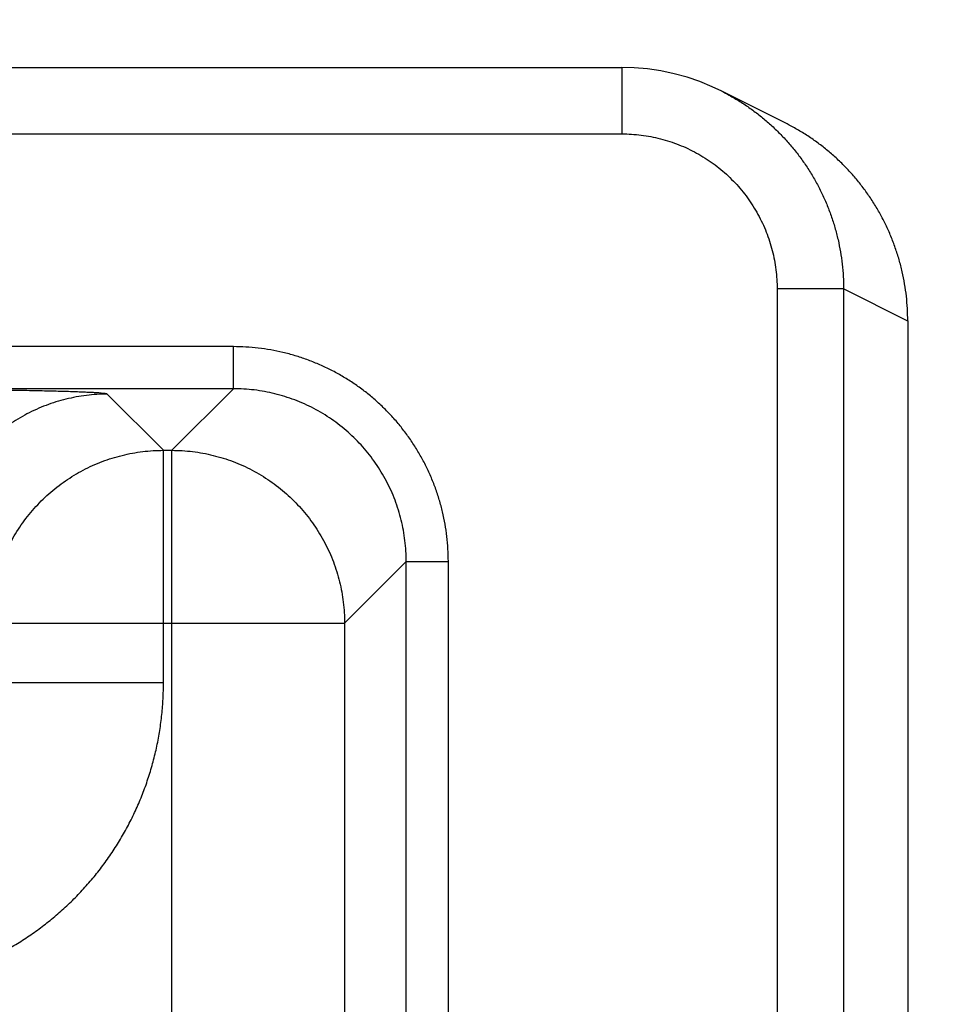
# Model space of a CAD drawing. Header units: inches. Extents: x 0 to 34, y 0 to 22.
# Tile 79 of 83: x 23.599 to 24.016, y 17.412 to 17.856. Entities that reach past the tile are written whole.
import ezdxf

# ---------------------------------------------------------------- set-up
doc = ezdxf.new("R2010")
doc.units = ezdxf.units.IN
doc.header["$LTSCALE"] = 1.87
doc.header["$MEASUREMENT"] = 0
doc.layers.get('0').update_dxf_attribs({"linetype": 'CONTINUOUS'})
doc.layers.add('DIMENSIONS', color=7, linetype='CONTINUOUS')
doc.styles.get("Standard").update_dxf_attribs({"font": 'txt', "width": 0.8})
doc.dimstyles.new('DIMSTYLE_1', dxfattribs={"dimtxt": 0.125, "dimasz": 0.18, "dimexe": 0.18, "dimexo": 0.0625, "dimgap": 0.09, "dimtad": 0, "dimtih": 1, "dimtoh": 1, "dimdec": 3, "dimzin": 4, "dimdsep": 46, "dimtxsty": 'STANDARD', "dimblk": '_FILLED', "dimblk1": '_FILLED', "dimblk2": '_FILLED', "dimcen": 0.09, "dimadec": 0, "dimazin": 0, "dimtp": 0.01, "dimtm": 0.01, "dimtfac": 1, "dimtdec": 3, "dimtofl": 0, "dimtmove": 0, "dimatfit": 3, "dimldrblk": '_FILLED', "dimfxl": 1, "dimtolj": 1, "dimtzin": 4, "dimarcsym": 0})

# ---------------------------------------------------------------- blocks, each defined once
blk = doc.blocks.new('_FILLED')
at = {"color": 0, "linetype": 'BYBLOCK'}
blk.add_solid([(0, 0), (-1, 0.1736), (-1, -0.1736)], dxfattribs=at)
blk = doc.blocks.new('*D11')
at = {"layer": 'DIMENSIONS', "color": 2, "linetype": 'CONTINUOUS'}
for p, q in [((23.22095, 16.65746), (23.22095, 18.71011)), ((23.99995, 17.86536), (23.99995, 18.71011)), ((23.22095, 18.58511), (22.86095, 18.58511)), ((23.99995, 18.58511), (24.61803, 18.58511))]:
    blk.add_line(p, q, dxfattribs=at)
at = {"layer": 'DIMENSIONS', "color": 2, "linetype": 'CONTINUOUS', "xscale": 0.18, "yscale": 0.18, "zscale": 0.18}
blk.add_blockref('_FILLED', (23.22095, 18.58511), dxfattribs=at)
at = {"layer": 'DIMENSIONS', "color": 2, "linetype": 'CONTINUOUS', "xscale": 0.18, "yscale": 0.18, "zscale": 0.18, "rotation": 180}
blk.add_blockref('_FILLED', (23.99995, 18.58511), dxfattribs=at)
at = {"layer": 'DIMENSIONS', "color": 2, "linetype": 'CONTINUOUS', "width": 0.8}
for s, p in [('[', (25.20553, 18.52261)), (']', (25.80553, 18.52261)), ('.779', (24.68053, 18.52261)), ('19.79', (25.30553, 18.52261))]:
    blk.add_text(s, height=0.125, dxfattribs=at).set_placement(p)

msp = doc.modelspace()

# ---------------------------------------------------------------- linework, layer by layer
at = {"color": 7, "linetype": 'CONTINUOUS'}
for p, q in [((23.58744, 17.83478), (23.87097, 17.83478)), ((23.87097, 17.83478), (23.87097, 17.80478)), ((23.94467, 17.80973), (23.9157, 17.82422)), ((23.58727, 17.80478), (23.87097, 17.80478)), ((23.97099, 17.73476), (23.94099, 17.73476)), ((23.94099, 17.73476), (23.94099, 14.46632)), ((23.99995, 17.72028), (23.97099, 17.73476)), ((23.97099, 17.73476), (23.97099, 14.46632)), ((23.99995, 17.72031), (23.99995, 14.48077)), ((23.69564, 17.70871), (20.02527, 17.70871)), ((23.69564, 17.68971), (23.69564, 17.70871)), ((23.69564, 17.68971), (20.02527, 17.68971)), ((23.69564, 17.68971), (23.66782, 17.6619)), ((23.66409, 17.6619), (23.63872, 17.68727)), ((23.66409, 17.6619), (23.66782, 17.6619)), ((23.66409, 17.55689), (23.66409, 17.6619)), ((23.66782, 14.53918), (23.66782, 17.6619)), ((23.77363, 17.61173), (23.74581, 17.58391)), ((23.77363, 17.61173), (23.79263, 17.61173)), ((23.77363, 14.58935), (23.77363, 17.61173)), ((23.79263, 14.58935), (23.79263, 17.61173)), ((23.5861, 17.58391), (23.74581, 17.58391)), ((23.74581, 17.58391), (23.74581, 14.61717)), ((23.66409, 17.55689), (23.5861, 17.55689))]:
    msp.add_line(p, q, dxfattribs=at)
msp.add_lwpolyline([(23.91607, 17.82403), (23.91173, 17.8261), (23.9061, 17.8284), (23.90035, 17.83037), (23.89449, 17.83197), (23.88854, 17.83322), (23.88253, 17.83411), (23.87647, 17.83462), (23.87097, 17.83478)], dxfattribs=at)
for points, knots in [([(23.91607, 17.82403), (23.91718, 17.82347), (23.91993, 17.82202), (23.92423, 17.81948), (23.92889, 17.81637), (23.93337, 17.81299), (23.93765, 17.80938), (23.94173, 17.80553), (23.94558, 17.80145), (23.9492, 17.79717), (23.95257, 17.79269), (23.95569, 17.78802), (23.95854, 17.78319), (23.96112, 17.7782), (23.96341, 17.77308), (23.96542, 17.76783), (23.96712, 17.76248), (23.96853, 17.75704), (23.96962, 17.75154), (23.97041, 17.74597), (23.97088, 17.74038), (23.97099, 17.73663), (23.97099, 17.73476)], [0, 0, 0, 0, 0.033809, 0.084654, 0.135479, 0.186288, 0.237086, 0.28788, 0.338677, 0.389483, 0.440302, 0.491141, 0.541999, 0.592871, 0.643754, 0.69464, 0.74553, 0.796423, 0.84732, 0.89822, 0.949118, 1, 1, 1, 1]), ([(23.99995, 17.72031), (23.99995, 17.72217), (23.99985, 17.72591), (23.99938, 17.73149), (23.9986, 17.73704), (23.9975, 17.74254), (23.9961, 17.74798), (23.99439, 17.75333), (23.99239, 17.75858), (23.9901, 17.76371), (23.98752, 17.7687), (23.98466, 17.77354), (23.98154, 17.77821), (23.97816, 17.7827), (23.97453, 17.78699), (23.97067, 17.79107), (23.96659, 17.79493), (23.96229, 17.79855), (23.95781, 17.80192), (23.95314, 17.80503), (23.94874, 17.80762), (23.94589, 17.80913), (23.94467, 17.80973)], [0, 0, 0, 0, 0.050464, 0.101123, 0.151789, 0.202411, 0.253074, 0.303837, 0.354611, 0.405307, 0.455997, 0.506762, 0.557527, 0.608216, 0.658912, 0.709689, 0.76046, 0.811141, 0.861788, 0.912485, 0.963192, 1, 1, 1, 1]), ([(23.87097, 17.80478), (23.87242, 17.80478), (23.87533, 17.80469), (23.87968, 17.80428), (23.88402, 17.8036), (23.88832, 17.80264), (23.89256, 17.80141), (23.89671, 17.79992), (23.90076, 17.79817), (23.90469, 17.79617), (23.90849, 17.79393), (23.91214, 17.79146), (23.91562, 17.78875), (23.91893, 17.78584), (23.92205, 17.78272), (23.92497, 17.77941), (23.92767, 17.77592), (23.93015, 17.77228), (23.93239, 17.76848), (23.93439, 17.76455), (23.93614, 17.7605), (23.93763, 17.75635), (23.93886, 17.75211), (23.93981, 17.74781), (23.94049, 17.74348), (23.9409, 17.73912), (23.94099, 17.73621), (23.94099, 17.73476)], [0, 0, 0, 0, 0.039553, 0.079324, 0.119255, 0.159297, 0.199401, 0.23952, 0.279613, 0.319677, 0.359734, 0.399801, 0.439885, 0.479977, 0.520072, 0.560164, 0.600245, 0.640307, 0.680358, 0.720417, 0.760505, 0.800621, 0.840723, 0.880762, 0.92069, 0.960454, 1, 1, 1, 1]), ([(23.79263, 17.61173), (23.79263, 17.6136), (23.79252, 17.61736), (23.79203, 17.62298), (23.79121, 17.62857), (23.79007, 17.6341), (23.7886, 17.63956), (23.78683, 17.64492), (23.78474, 17.65016), (23.78236, 17.65528), (23.77968, 17.66025), (23.77672, 17.66505), (23.77348, 17.66968), (23.76998, 17.67411), (23.76622, 17.67832), (23.76223, 17.68231), (23.75802, 17.68607), (23.75359, 17.68957), (23.74897, 17.6928), (23.74416, 17.69577), (23.73919, 17.69845), (23.73407, 17.70083), (23.72883, 17.70292), (23.72347, 17.70469), (23.71801, 17.70615), (23.71248, 17.70729), (23.70689, 17.70811), (23.70127, 17.7086), (23.69752, 17.70871), (23.69564, 17.70871)], [0, 0, 0, 0, 0.036941, 0.073967, 0.111041, 0.148124, 0.185184, 0.222226, 0.259266, 0.296311, 0.333356, 0.370396, 0.407431, 0.444465, 0.481499, 0.518533, 0.555566, 0.592599, 0.629635, 0.666675, 0.703719, 0.740763, 0.777803, 0.814845, 0.851904, 0.888983, 0.92605, 0.963068, 1, 1, 1, 1]), ([(23.63872, 17.68727), (23.63864, 17.68734), (23.63829, 17.68741), (23.63763, 17.68754), (23.63658, 17.68765), (23.63518, 17.68777), (23.63342, 17.68789), (23.63129, 17.68801), (23.62881, 17.68812), (23.62599, 17.68824), (23.62284, 17.68835), (23.61936, 17.68846), (23.61556, 17.68856), (23.61145, 17.68866), (23.60704, 17.68876), (23.60235, 17.68886), (23.59738, 17.68894), (23.59215, 17.68903), (23.58668, 17.68911), (23.58097, 17.68918), (23.57506, 17.68925), (23.56894, 17.68932), (23.56264, 17.68938), (23.55617, 17.68943), (23.54955, 17.68948), (23.54279, 17.68952), (23.53592, 17.68955), (23.52896, 17.68958), (23.52194, 17.6896), (23.51488, 17.68962), (23.50781, 17.68963), (23.50309, 17.68963), (23.50074, 17.68963)], [0, 0, 0, 0, 0.002378, 0.007308, 0.014869, 0.025071, 0.037905, 0.053342, 0.071326, 0.09179, 0.114676, 0.139929, 0.167486, 0.197283, 0.229249, 0.263298, 0.29933, 0.337242, 0.376933, 0.418289, 0.46119, 0.505519, 0.55118, 0.598071, 0.646089, 0.6951, 0.744934, 0.795408, 0.846337, 0.897536, 0.94882, 1, 1, 1, 1]), ([(23.77363, 17.61173), (23.77363, 17.6133), (23.77353, 17.61644), (23.77311, 17.62113), (23.7724, 17.6258), (23.77141, 17.63041), (23.77014, 17.63495), (23.76861, 17.6394), (23.7668, 17.64376), (23.76474, 17.648), (23.76242, 17.6521), (23.75986, 17.65606), (23.75707, 17.65986), (23.75405, 17.66348), (23.75082, 17.66691), (23.74739, 17.67014), (23.74377, 17.67316), (23.73997, 17.67595), (23.73601, 17.67851), (23.73191, 17.68083), (23.72767, 17.68289), (23.72332, 17.68469), (23.71886, 17.68623), (23.71432, 17.6875), (23.70971, 17.68848), (23.70505, 17.68919), (23.70035, 17.68962), (23.69721, 17.68971), (23.69564, 17.68971)], [0, 0, 0, 0, 0.038472, 0.076942, 0.115412, 0.153879, 0.192344, 0.230808, 0.269269, 0.307729, 0.346187, 0.384644, 0.423101, 0.461557, 0.500012, 0.538468, 0.576924, 0.61538, 0.653838, 0.692296, 0.730756, 0.769217, 0.807681, 0.846146, 0.88461, 0.923075, 0.961538, 1, 1, 1, 1]), ([(23.63872, 17.68727), (23.63715, 17.68727), (23.63401, 17.68717), (23.62931, 17.68674), (23.62465, 17.68603), (23.62005, 17.68504), (23.61551, 17.68377), (23.61105, 17.68224), (23.6067, 17.68043), (23.60246, 17.67837), (23.59835, 17.67605), (23.5944, 17.67349), (23.5906, 17.6707), (23.58698, 17.66768), (23.58355, 17.66445), (23.58031, 17.66102), (23.5773, 17.6574), (23.5745, 17.6536), (23.57194, 17.64964), (23.56963, 17.64554), (23.56756, 17.6413), (23.56576, 17.63694), (23.56422, 17.63249), (23.56295, 17.62795), (23.56196, 17.62334), (23.56125, 17.61868), (23.56083, 17.61399), (23.56073, 17.61085), (23.56073, 17.60928)], [0, 0, 0, 0, 0.038458, 0.076918, 0.115377, 0.153838, 0.192299, 0.23076, 0.269223, 0.307685, 0.346148, 0.384612, 0.423075, 0.461539, 0.500003, 0.538466, 0.57693, 0.615393, 0.653856, 0.692319, 0.730781, 0.769243, 0.807704, 0.846165, 0.884624, 0.923084, 0.961542, 1, 1, 1, 1]), ([(23.5861, 17.58391), (23.5861, 17.58548), (23.58619, 17.58862), (23.58662, 17.59331), (23.58733, 17.59797), (23.58832, 17.60258), (23.58959, 17.60712), (23.59113, 17.61158), (23.59293, 17.61593), (23.595, 17.62017), (23.59732, 17.62428), (23.59988, 17.62823), (23.60267, 17.63203), (23.60569, 17.63565), (23.60892, 17.63908), (23.61235, 17.64231), (23.61597, 17.64533), (23.61977, 17.64813), (23.62373, 17.65069), (23.62783, 17.653), (23.63207, 17.65506), (23.63643, 17.65687), (23.64088, 17.65841), (23.64542, 17.65967), (23.65003, 17.66066), (23.65469, 17.66137), (23.65938, 17.6618), (23.66252, 17.6619), (23.66409, 17.6619)], [0, 0, 0, 0, 0.038462, 0.076924, 0.115388, 0.153851, 0.192316, 0.230781, 0.269247, 0.307713, 0.346179, 0.384646, 0.423113, 0.46158, 0.500047, 0.538514, 0.576981, 0.615448, 0.653913, 0.692381, 0.730846, 0.76931, 0.807772, 0.846237, 0.884705, 0.923155, 0.961583, 1, 1, 1, 1]), ([(23.66782, 17.6619), (23.66939, 17.6619), (23.67253, 17.6618), (23.67723, 17.66137), (23.68189, 17.66066), (23.6865, 17.65967), (23.69104, 17.6584), (23.69549, 17.65687), (23.69985, 17.65506), (23.70408, 17.653), (23.70819, 17.65068), (23.71215, 17.64812), (23.71594, 17.64532), (23.71957, 17.64231), (23.723, 17.63908), (23.72623, 17.63564), (23.72925, 17.63202), (23.73204, 17.62822), (23.7346, 17.62427), (23.73692, 17.62016), (23.73898, 17.61592), (23.74078, 17.61157), (23.74232, 17.60711), (23.74359, 17.60257), (23.74458, 17.59796), (23.74529, 17.5933), (23.74571, 17.58861), (23.74581, 17.58548), (23.74581, 17.58391)], [0, 0, 0, 0, 0.038462, 0.076924, 0.115388, 0.153851, 0.192316, 0.230781, 0.269247, 0.307713, 0.346179, 0.384646, 0.423113, 0.46158, 0.500047, 0.538514, 0.576981, 0.615448, 0.653913, 0.692381, 0.730846, 0.76931, 0.807772, 0.846237, 0.884705, 0.923155, 0.961583, 1, 1, 1, 1]), ([(23.52611, 17.41891), (23.52849, 17.41891), (23.53327, 17.41903), (23.54042, 17.41959), (23.54757, 17.42052), (23.55467, 17.42183), (23.56172, 17.42351), (23.56866, 17.42557), (23.5755, 17.42798), (23.58219, 17.43075), (23.58873, 17.43386), (23.59508, 17.43731), (23.60125, 17.44109), (23.60722, 17.44518), (23.61296, 17.44959), (23.61846, 17.45429), (23.62371, 17.45927), (23.6287, 17.46452), (23.6334, 17.47002), (23.6378, 17.47577), (23.6419, 17.48173), (23.64568, 17.4879), (23.64913, 17.49426), (23.65224, 17.50079), (23.65501, 17.50748), (23.65742, 17.51432), (23.65948, 17.52127), (23.66116, 17.52831), (23.66247, 17.53542), (23.66341, 17.54257), (23.66396, 17.54973), (23.66409, 17.5545), (23.66409, 17.55689)], [0, 0, 0, 0, 0.032974, 0.066097, 0.099341, 0.132678, 0.166078, 0.199512, 0.232947, 0.266356, 0.299731, 0.333088, 0.366443, 0.399808, 0.433187, 0.466575, 0.499966, 0.533357, 0.566745, 0.600123, 0.633489, 0.666843, 0.7002, 0.733577, 0.766988, 0.80043, 0.833872, 0.867283, 0.900633, 0.933889, 0.967023, 1, 1, 1, 1])]:
    msp.add_open_spline(points, degree=3, knots=knots, dxfattribs=at)

# ---------------------------------------------------------------- dimensions: what is measured, and where the dimension line sits
at = {"layer": 'DIMENSIONS', "color": 2, "linetype": 'CONTINUOUS'}
dim = msp.add_linear_dim(base=(23.22095, 18.58511), p1=(23.99995, 17.86536), p2=(23.22095, 16.65746), angle=180, dimstyle='DIMSTYLE_1', dxfattribs=at)
dim.commit()
dim.dimension.update_dxf_attribs({"geometry": '*D11', "text_midpoint": (25.29303, 18.58511), "dimtype": 160})

doc.saveas('drawing.dxf')
